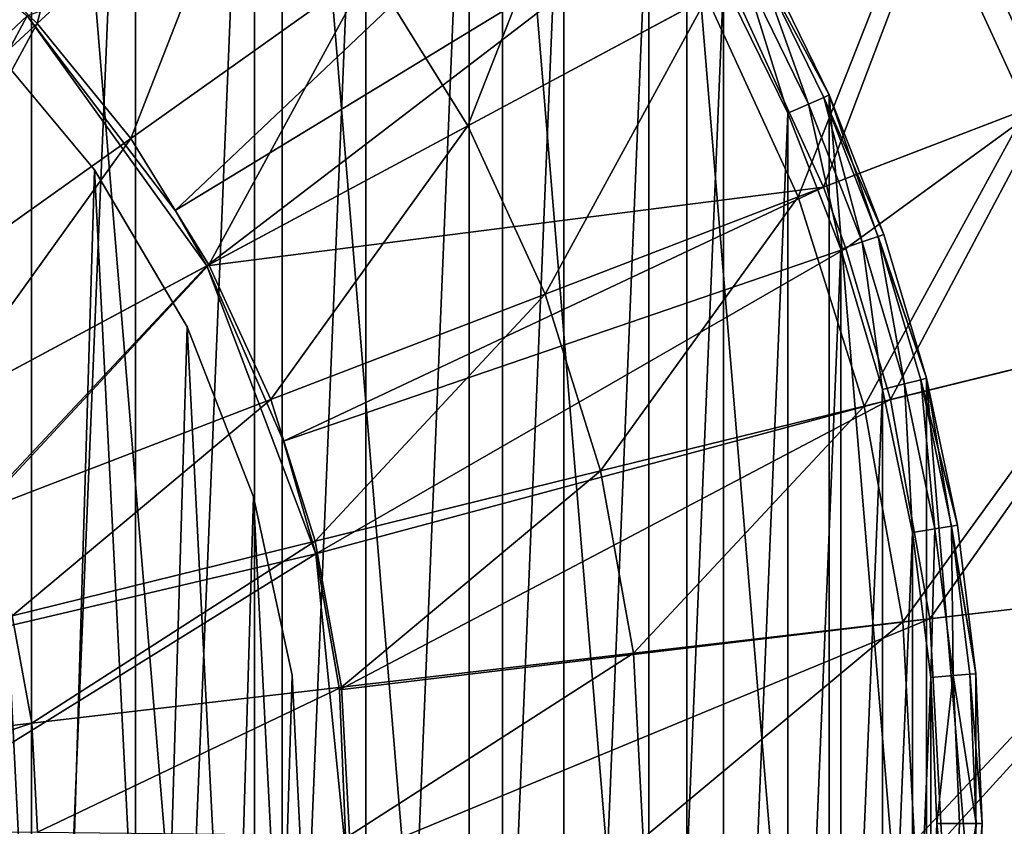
# Model space of a CAD drawing. Header units: millimetres. Extents: x 22 to 142, y -60 to 60.
# Tile 251 of 256: x 101 to 123, y 0 to 18. Entities that reach past the tile are written whole.
import ezdxf

# ---------------------------------------------------------------- set-up
doc = ezdxf.new("R2010")
doc.units = ezdxf.units.MM
doc.header["$LTSCALE"] = 25.4
doc.layers.get('0').update_dxf_attribs({"true_color": 0xff5454})

# ---------------------------------------------------------------- blocks, each defined once
blk = doc.blocks.new('GEOMETRIC-9696.STL#1')
at = {"color": 251, "true_color": 0x756e63}
mesh = blk.add_polyface(dxfattribs=at)
corners = [(43.293, -9.819, 1332.633), (42.205, 3.303, 1332.633), (42.205, -3.303, 1332.633), (43.293, 9.819, 1332.633), (45.438, -16.068, 1332.633), (45.438, 16.068, 1332.633), (48.582, -21.878, 1332.633), (48.582, 21.878, 1332.633), (52.64, -27.091, 1332.633), (52.64, 27.091, 1332.633), (57.5, -31.566, 1332.633), (57.5, 31.566, 1332.633), (63.031, -35.179, 1332.633), (63.031, 35.179, 1332.633), (69.081, -37.833, 1332.633), (69.081, 37.833, 1332.633), (75.485, -39.454, 1332.633), (75.485, 39.454, 1332.633), (82.069, -40, 1332.633), (82.069, 40, 1332.633), (88.652, -39.454, 1332.633), (88.652, 39.454, 1332.633), (95.057, -37.833, 1332.633), (95.057, 37.833, 1332.633), (101.106, -35.179, 1332.633), (101.106, 35.179, 1332.633), (106.637, -31.566, 1332.633), (106.637, 31.566, 1332.633), (111.498, -27.091, 1332.633), (111.498, 27.091, 1332.633), (115.555, -21.878, 1332.633), (115.555, 21.878, 1332.633), (118.7, -16.068, 1332.633), (118.7, 16.068, 1332.633), (120.845, -9.819, 1332.633), (120.845, 9.819, 1332.633), (121.932, -3.303, 1332.633), (121.932, 3.303, 1332.633)]
mesh.append_faces([[corners[k] for k in face] for face in [(0, 1, 2), (35, 36, 37)]], dxfattribs={"vtx0": -1, "color": 251})
mesh.append_faces([[corners[k] for k in face] for face in [(1, 0, 3), (3, 4, 5), (5, 6, 7), (7, 8, 9), (9, 10, 11), (11, 12, 13), (13, 14, 15), (15, 16, 17), (17, 18, 19), (19, 20, 21), (21, 22, 23), (23, 24, 25), (25, 26, 27), (27, 28, 29), (29, 30, 31), (31, 32, 33), (33, 34, 35)]], dxfattribs={"vtx0": -1, "vtx1": -1, "color": 251})
mesh.append_faces([[corners[k] for k in face] for face in [(3, 0, 4), (5, 4, 6), (7, 6, 8), (9, 8, 10), (11, 10, 12), (13, 12, 14), (15, 14, 16), (17, 16, 18), (19, 18, 20), (21, 20, 22), (23, 22, 24), (25, 24, 26), (27, 26, 28), (29, 28, 30), (31, 30, 32), (33, 32, 34), (35, 34, 36)]], dxfattribs={"vtx0": -1, "vtx2": -1, "color": 251})
mesh = blk.add_polyface(dxfattribs=at)
corners = [(43.202, 3.221, 1302.633), (43.202, -3.221, 1302.633), (43.069, 0, 1302.633), (43.6, 6.419, 1302.633), (43.6, -6.419, 1302.633), (44.262, 9.574, 1302.633), (44.262, -9.574, 1302.633), (45.182, 12.663, 1302.633), (45.182, -12.663, 1302.633), (46.353, 15.666, 1302.633), (46.353, -15.666, 1302.633), (47.769, 18.562, 1302.633), (47.769, -18.562, 1302.633), (49.419, 21.331, 1302.633), (49.419, -21.331, 1302.633), (51.292, 23.954, 1302.633), (51.292, -23.954, 1302.633), (53.375, 26.414, 1302.633), (53.375, -26.414, 1302.633), (55.655, 28.693, 1302.633), (55.655, -28.693, 1302.633), (58.114, 30.776, 1302.633), (58.114, -30.776, 1302.633), (60.738, 32.649, 1302.633), (60.738, -32.649, 1302.633), (63.507, 34.299, 1302.633), (63.507, -34.299, 1302.633), (66.402, 35.715, 1302.633), (66.402, -35.715, 1302.633), (69.405, 36.887, 1302.633), (69.405, -36.887, 1302.633), (72.495, 37.807, 1302.633), (72.495, -37.807, 1302.633), (75.649, 38.468, 1302.633), (75.649, -38.468, 1302.633), (78.848, 38.867, 1302.633), (78.848, -38.867, 1302.633), (82.069, 39, 1302.633), (82.069, -39, 1302.633), (85.289, 38.867, 1302.633), (85.289, -38.867, 1302.633), (88.488, 38.468, 1302.633), (88.488, -38.468, 1302.633), (91.643, 37.807, 1302.633), (91.643, -37.807, 1302.633), (94.732, 36.887, 1302.633), (94.732, -36.887, 1302.633), (97.735, 35.715, 1302.633), (97.735, -35.715, 1302.633), (100.631, 34.299, 1302.633), (100.631, -34.299, 1302.633), (103.4, 32.649, 1302.633), (103.4, -32.649, 1302.633), (106.023, 30.776, 1302.633), (106.023, -30.776, 1302.633), (108.483, 28.693, 1302.633), (108.483, -28.693, 1302.633), (110.762, 26.414, 1302.633), (110.762, -26.414, 1302.633), (112.845, 23.954, 1302.633), (112.845, -23.954, 1302.633), (114.718, 21.331, 1302.633), (114.718, -21.331, 1302.633), (116.368, 18.562, 1302.633), (116.368, -18.562, 1302.633), (117.784, 15.666, 1302.633), (117.784, -15.666, 1302.633), (118.955, 12.663, 1302.633), (118.955, -12.663, 1302.633), (119.875, 9.574, 1302.633), (119.875, -9.574, 1302.633), (120.537, 6.419, 1302.633), (120.537, -6.419, 1302.633), (120.935, 3.221, 1302.633), (120.935, -3.221, 1302.633), (121.069, 0, 1302.633)]
mesh.append_faces([[corners[k] for k in face] for face in [(0, 1, 2), (74, 73, 75)]], dxfattribs={"vtx0": -1, "color": 251})
mesh.append_faces([[corners[k] for k in face] for face in [(1, 3, 4), (4, 5, 6), (6, 7, 8), (8, 9, 10), (10, 11, 12), (12, 13, 14), (14, 15, 16), (16, 17, 18), (18, 19, 20), (20, 21, 22), (22, 23, 24), (24, 25, 26), (26, 27, 28), (28, 29, 30), (30, 31, 32), (32, 33, 34), (34, 35, 36), (36, 37, 38), (38, 39, 40), (40, 41, 42), (42, 43, 44), (44, 45, 46), (46, 47, 48), (48, 49, 50), (50, 51, 52), (52, 53, 54), (54, 55, 56), (56, 57, 58), (58, 59, 60), (60, 61, 62), (62, 63, 64), (64, 65, 66), (66, 67, 68), (68, 69, 70), (70, 71, 72), (72, 73, 74)]], dxfattribs={"vtx0": -1, "vtx1": -1, "color": 251})
mesh.append_faces([[corners[k] for k in face] for face in [(1, 0, 3), (4, 3, 5), (6, 5, 7), (8, 7, 9), (10, 9, 11), (12, 11, 13), (14, 13, 15), (16, 15, 17), (18, 17, 19), (20, 19, 21), (22, 21, 23), (24, 23, 25), (26, 25, 27), (28, 27, 29), (30, 29, 31), (32, 31, 33), (34, 33, 35), (36, 35, 37), (38, 37, 39), (40, 39, 41), (42, 41, 43), (44, 43, 45), (46, 45, 47), (48, 47, 49), (50, 49, 51), (52, 51, 53), (54, 53, 55), (56, 55, 57), (58, 57, 59), (60, 59, 61), (62, 61, 63), (64, 63, 65), (66, 65, 67), (68, 67, 69), (70, 69, 71), (72, 71, 73)]], dxfattribs={"vtx0": -1, "vtx2": -1, "color": 251})
at = {"color": 7, "true_color": 0xffffff}
mesh = blk.add_polyface(dxfattribs=at)
corners = [(57.627, -5.253, 24.448), (57.221, 2.757, 24.448), (57.101, -1.265, 24.448), (57.985, 6.707, 24.448), (58.786, -9.106, 24.448), (59.373, 10.483, 24.448), (60.548, -12.723, 24.448), (61.348, 13.988, 24.448), (62.868, -16.01, 24.448), (63.861, 17.131, 24.448), (65.685, -18.883, 24.448), (66.844, 19.83, 24.448), (68.926, -21.267, 24.448), (70.222, 22.015, 24.448), (72.508, -23.1, 24.448), (73.907, 23.63, 24.448), (76.337, -24.334, 24.448), (77.804, 24.633, 24.448), (80.315, -24.938, 24.448), (81.81, 24.999, 24.448), (84.338, -24.897, 24.448), (85.824, 24.716, 24.448), (88.302, -24.21, 24.448), (89.74, 23.794, 24.448), (92.105, -22.897, 24.448), (93.457, 22.255, 24.448), (95.648, -20.991, 24.448), (96.88, 20.14, 24.448), (98.839, -18.54, 24.448), (99.919, 17.503, 24.448), (101.596, -15.61, 24.448), (102.495, 14.413, 24.448), (103.847, -12.276, 24.448), (104.543, 10.95, 24.448), (105.534, -8.623, 24.448), (106.008, 7.203, 24.448), (106.614, -4.747, 24.448), (106.854, 3.27, 24.448), (107.057, -0.748, 24.448)]
mesh.append_faces([[corners[k] for k in face] for face in [(0, 1, 2), (37, 36, 38)]], dxfattribs={"vtx0": -1, "color": 7})
mesh.append_faces([[corners[k] for k in face] for face in [(1, 0, 3), (3, 4, 5), (5, 6, 7), (7, 8, 9), (9, 10, 11), (11, 12, 13), (13, 14, 15), (15, 16, 17), (17, 18, 19), (19, 20, 21), (21, 22, 23), (23, 24, 25), (25, 26, 27), (27, 28, 29), (29, 30, 31), (31, 32, 33), (33, 34, 35), (35, 36, 37)]], dxfattribs={"vtx0": -1, "vtx1": -1, "color": 7})
mesh.append_faces([[corners[k] for k in face] for face in [(3, 0, 4), (5, 4, 6), (7, 6, 8), (9, 8, 10), (11, 10, 12), (13, 12, 14), (15, 14, 16), (17, 16, 18), (19, 18, 20), (21, 20, 22), (23, 22, 24), (25, 24, 26), (27, 26, 28), (29, 28, 30), (31, 30, 32), (33, 32, 34), (35, 34, 36)]], dxfattribs={"vtx0": -1, "vtx2": -1, "color": 7})
mesh = blk.add_polyface(dxfattribs=at)
corners = [(57.221, 2.757, 21.748), (57.627, -5.253, 21.748), (57.101, -1.265, 21.748), (57.985, 6.707, 21.748), (58.786, -9.106, 21.748), (59.373, 10.483, 21.748), (60.548, -12.723, 21.748), (61.348, 13.988, 21.748), (62.868, -16.01, 21.748), (63.861, 17.131, 21.748), (65.685, -18.883, 21.748), (66.844, 19.83, 21.748), (68.926, -21.267, 21.748), (70.222, 22.015, 21.748), (72.508, -23.1, 21.748), (73.907, 23.63, 21.748), (76.337, -24.334, 21.748), (77.804, 24.633, 21.748), (80.315, -24.938, 21.748), (81.81, 24.999, 21.748), (84.338, -24.897, 21.748), (85.824, 24.716, 21.748), (88.302, -24.21, 21.748), (89.74, 23.794, 21.748), (92.105, -22.897, 21.748), (93.457, 22.255, 21.748), (95.648, -20.991, 21.748), (96.88, 20.14, 21.748), (98.839, -18.54, 21.748), (99.919, 17.503, 21.748), (101.596, -15.61, 21.748), (102.495, 14.413, 21.748), (103.847, -12.276, 21.748), (104.543, 10.95, 21.748), (105.534, -8.623, 21.748), (106.008, 7.203, 21.748), (106.614, -4.747, 21.748), (106.854, 3.27, 21.748), (107.057, -0.748, 21.748)]
mesh.append_faces([[corners[k] for k in face] for face in [(0, 1, 2), (36, 37, 38)]], dxfattribs={"vtx0": -1, "color": 7})
mesh.append_faces([[corners[k] for k in face] for face in [(1, 3, 4), (4, 5, 6), (6, 7, 8), (8, 9, 10), (10, 11, 12), (12, 13, 14), (14, 15, 16), (16, 17, 18), (18, 19, 20), (20, 21, 22), (22, 23, 24), (24, 25, 26), (26, 27, 28), (28, 29, 30), (30, 31, 32), (32, 33, 34), (34, 35, 36)]], dxfattribs={"vtx0": -1, "vtx1": -1, "color": 7})
mesh.append_faces([[corners[k] for k in face] for face in [(1, 0, 3), (4, 3, 5), (6, 5, 7), (8, 7, 9), (10, 9, 11), (12, 11, 13), (14, 13, 15), (16, 15, 17), (18, 17, 19), (20, 19, 21), (22, 21, 23), (24, 23, 25), (26, 25, 27), (28, 27, 29), (30, 29, 31), (32, 31, 33), (34, 33, 35), (36, 35, 37)]], dxfattribs={"vtx0": -1, "vtx2": -1, "color": 7})
at = {"color": 8, "true_color": 0x7c807a}
mesh = blk.add_polyface(dxfattribs=at)
corners = [(101.237, 17.644, 112.743), (103.054, 24.859, 109.109), (98.874, 19.907, 112.743), (106.004, 22.033, 109.109)]
mesh.append_faces([[corners[k] for k in face] for face in [(0, 1, 2), (1, 0, 3)]], dxfattribs={"vtx0": -1, "color": 8})
mesh = blk.add_polyface(dxfattribs=at)
corners = [(121.219, 21.018, 18.377), (127.877, 17.611, 24.177), (123.544, 15.945, 18.377), (125.308, 23.214, 24.177)]
mesh.append_faces([[corners[k] for k in face] for face in [(0, 1, 2), (1, 0, 3)]], dxfattribs={"vtx0": -1, "color": 8})
mesh = blk.add_polyface(dxfattribs=at)
corners = [(127.451, 17.448, 93.851), (120.75, 20.767, 99.59), (123.048, 15.755, 99.59), (124.907, 22.998, 93.851)]
mesh.append_faces([[corners[k] for k in face] for face in [(0, 1, 2), (1, 0, 3)]], dxfattribs={"vtx0": -1, "color": 8})
mesh = blk.add_polyface(dxfattribs=at)
corners = [(113.938, 22.673, 13.194), (104.277, 13.52, 22.038), (101.013, 17.808, 22.038)]
mesh.append_faces([[corners[k] for k in face] for face in [(0, 1, 2)]], dxfattribs={"color": 8})
mesh = blk.add_polyface(dxfattribs=at)
corners = [(115.476, 20.339, 13.194), (104.277, 13.52, 22.038), (113.938, 22.673, 13.194)]
mesh.append_faces([[corners[k] for k in face] for face in [(0, 1, 2)]], dxfattribs={"color": 8})
mesh = blk.add_polyface(dxfattribs=at)
corners = [(110.731, 15.388, 109.109), (113.45, 22.326, 104.702), (108.577, 18.859, 109.109), (116.001, 18.217, 104.702)]
mesh.append_faces([[corners[k] for k in face] for face in [(0, 1, 2), (1, 0, 3)]], dxfattribs={"vtx0": -1, "color": 8})
mesh = blk.add_polyface(dxfattribs=at)
corners = [(95.758, 22.104, 93.133), (92.998, 10.274, 104.133), (89.966, 12.752, 104.133), (101.013, 17.808, 93.133)]
mesh.append_faces([[corners[k] for k in face] for face in [(0, 1, 2), (1, 0, 3)]], dxfattribs={"vtx0": -1, "color": 8})
mesh = blk.add_polyface(dxfattribs=at)
corners = [(103.297, 15.103, 112.743), (106.004, 22.033, 109.109), (101.237, 17.644, 112.743), (108.577, 18.859, 109.109)]
mesh.append_faces([[corners[k] for k in face] for face in [(0, 1, 2), (1, 0, 3)]], dxfattribs={"vtx0": -1, "color": 8})
at = {"color": 251, "true_color": 0x756e63}
mesh = blk.add_polyface(dxfattribs=at)
corners = [(115.555, 21.878, 1332.633), (118.7, 16.068, 1332.633), (117.248, 19.038, 1303.633)]
mesh.append_faces([[corners[k] for k in face] for face in [(0, 1, 2)]], dxfattribs={"color": 251})
at = {"color": 8, "true_color": 0x7c807a}
mesh = blk.add_polyface(dxfattribs=at)
corners = [(121.219, 21.018, 18.377), (118.575, 14.035, 13.194), (116.528, 18.5, 13.194), (123.544, 15.945, 18.377)]
mesh.append_faces([[corners[k] for k in face] for face in [(0, 1, 2), (1, 0, 3)]], dxfattribs={"vtx0": -1, "color": 8})
mesh = blk.add_polyface(dxfattribs=at)
corners = [(118.017, 13.82, 104.702), (120.75, 20.767, 99.59), (116.001, 18.217, 104.702), (123.048, 15.755, 99.59)]
mesh.append_faces([[corners[k] for k in face] for face in [(0, 1, 2), (1, 0, 3)]], dxfattribs={"vtx0": -1, "color": 8})
mesh = blk.add_polyface(dxfattribs=at)
corners = [(115.476, 20.339, 13.194), (104.976, 12.298, 22.038), (104.277, 13.52, 22.038), (116.528, 18.5, 13.194)]
mesh.append_faces([[corners[k] for k in face] for face in [(0, 1, 2), (1, 0, 3)]], dxfattribs={"vtx0": -1, "color": 8})
mesh = blk.add_polyface(dxfattribs=at)
corners = [(96.175, 12.985, 115.549), (98.874, 19.907, 112.743), (94.437, 14.651, 115.549), (101.237, 17.644, 112.743)]
mesh.append_faces([[corners[k] for k in face] for face in [(0, 1, 2), (1, 0, 3)]], dxfattribs={"vtx0": -1, "color": 8})
at = {"color": 251, "true_color": 0x756e63}
mesh = blk.add_polyface(dxfattribs=at)
corners = [(117.13, 18.974, 1303.133), (118.242, 15.867, 1302.767), (116.808, 18.8, 1302.767), (118.577, 16.014, 1303.133)]
mesh.append_faces([[corners[k] for k in face] for face in [(0, 1, 2), (1, 0, 3)]], dxfattribs={"vtx0": -1, "color": 251})
mesh = blk.add_polyface(dxfattribs=at)
corners = [(117.13, 18.974, 1303.133), (118.7, 16.068, 1303.633), (118.577, 16.014, 1303.133), (117.248, 19.038, 1303.633)]
mesh.append_faces([[corners[k] for k in face] for face in [(0, 1, 2), (1, 0, 3)]], dxfattribs={"vtx0": -1, "color": 251})
mesh = blk.add_polyface(dxfattribs=at)
corners = [(117.248, 19.038, 1303.633), (118.7, 16.068, 1332.633), (118.7, 16.068, 1303.633)]
mesh.append_faces([[corners[k] for k in face] for face in [(0, 1, 2)]], dxfattribs={"color": 251})
at = {"color": 8, "true_color": 0x7c807a}
mesh = blk.add_polyface(dxfattribs=at)
corners = [(105.022, 12.323, 112.743), (108.577, 18.859, 109.109), (103.297, 15.103, 112.743), (110.731, 15.388, 109.109)]
mesh.append_faces([[corners[k] for k in face] for face in [(0, 1, 2), (1, 0, 3)]], dxfattribs={"vtx0": -1, "color": 8})
at = {"color": 251, "true_color": 0x756e63}
mesh = blk.add_polyface(dxfattribs=at)
corners = [(116.808, 18.8, 1302.767), (117.784, 15.666, 1302.633), (116.368, 18.562, 1302.633), (118.242, 15.867, 1302.767)]
mesh.append_faces([[corners[k] for k in face] for face in [(0, 1, 2), (1, 0, 3)]], dxfattribs={"vtx0": -1, "color": 251})
at = {"color": 8, "true_color": 0x7c807a}
mesh = blk.add_polyface(dxfattribs=at)
corners = [(118.575, 14.035, 13.194), (104.976, 12.298, 22.038), (116.528, 18.5, 13.194)]
mesh.append_faces([[corners[k] for k in face] for face in [(0, 1, 2)]], dxfattribs={"color": 8})
mesh = blk.add_polyface(dxfattribs=at)
corners = [(112.434, 11.674, 109.109), (116.001, 18.217, 104.702), (110.731, 15.388, 109.109), (118.017, 13.82, 104.702)]
mesh.append_faces([[corners[k] for k in face] for face in [(0, 1, 2), (1, 0, 3)]], dxfattribs={"vtx0": -1, "color": 8})
mesh = blk.add_polyface(dxfattribs=at)
corners = [(101.013, 17.808, 93.133), (95.284, 7.095, 104.133), (92.998, 10.274, 104.133), (104.976, 12.298, 93.133)]
mesh.append_faces([[corners[k] for k in face] for face in [(0, 1, 2), (1, 0, 3)]], dxfattribs={"vtx0": -1, "color": 8})
mesh = blk.add_polyface(dxfattribs=at)
corners = [(101.013, 17.808, 22.038), (104.277, 13.52, 22.038), (101.013, 17.808, 93.133)]
mesh.append_faces([[corners[k] for k in face] for face in [(0, 1, 2)]], dxfattribs={"color": 8})
mesh = blk.add_polyface(dxfattribs=at)
corners = [(101.013, 17.808, 93.133), (104.277, 13.52, 22.038), (104.976, 12.298, 93.133)]
mesh.append_faces([[corners[k] for k in face] for face in [(0, 1, 2)]], dxfattribs={"color": 8})
mesh = blk.add_polyface(dxfattribs=at)
corners = [(97.691, 11.115, 115.549), (101.237, 17.644, 112.743), (96.175, 12.985, 115.549), (103.297, 15.103, 112.743)]
mesh.append_faces([[corners[k] for k in face] for face in [(0, 1, 2), (1, 0, 3)]], dxfattribs={"vtx0": -1, "color": 8})
at = {"color": 7, "true_color": 0xffffff}
mesh = blk.add_polyface(dxfattribs=at)
corners = [(99.919, 17.503, 21.748), (102.495, 14.413, 24.448), (102.495, 14.413, 21.748), (99.919, 17.503, 24.448)]
mesh.append_faces([[corners[k] for k in face] for face in [(0, 1, 2), (1, 0, 3)]], dxfattribs={"vtx0": -1, "color": 7})
at = {"color": 251, "true_color": 0x756e63}
mesh = blk.add_polyface(dxfattribs=at)
corners = [(118.577, 16.014, 1303.133), (119.901, 12.988, 1303.633), (119.775, 12.944, 1303.133), (118.7, 16.068, 1303.633)]
mesh.append_faces([[corners[k] for k in face] for face in [(0, 1, 2), (1, 0, 3)]], dxfattribs={"vtx0": -1, "color": 251})
mesh = blk.add_polyface(dxfattribs=at)
corners = [(118.7, 16.068, 1332.633), (120.845, 9.819, 1332.633), (119.901, 12.988, 1303.633)]
mesh.append_faces([[corners[k] for k in face] for face in [(0, 1, 2)]], dxfattribs={"color": 251})
mesh = blk.add_polyface(dxfattribs=at)
corners = [(118.7, 16.068, 1332.633), (119.901, 12.988, 1303.633), (118.7, 16.068, 1303.633)]
mesh.append_faces([[corners[k] for k in face] for face in [(0, 1, 2)]], dxfattribs={"color": 251})
mesh = blk.add_polyface(dxfattribs=at)
corners = [(118.242, 15.867, 1302.767), (118.955, 12.663, 1302.633), (117.784, 15.666, 1302.633), (119.428, 12.826, 1302.767)]
mesh.append_faces([[corners[k] for k in face] for face in [(0, 1, 2), (1, 0, 3)]], dxfattribs={"vtx0": -1, "color": 251})
mesh = blk.add_polyface(dxfattribs=at)
corners = [(118.577, 16.014, 1303.133), (119.428, 12.826, 1302.767), (118.242, 15.867, 1302.767), (119.775, 12.944, 1303.133)]
mesh.append_faces([[corners[k] for k in face] for face in [(0, 1, 2), (1, 0, 3)]], dxfattribs={"vtx0": -1, "color": 251})
at = {"color": 8, "true_color": 0x7c807a}
mesh = blk.add_polyface(dxfattribs=at)
corners = [(123.544, 15.945, 18.377), (119.067, 12.681, 13.194), (118.575, 14.035, 13.194)]
mesh.append_faces([[corners[k] for k in face] for face in [(0, 1, 2)]], dxfattribs={"color": 8})
mesh = blk.add_polyface(dxfattribs=at)
corners = [(123.544, 15.945, 18.377), (120.047, 9.349, 13.194), (119.067, 12.681, 13.194)]
mesh.append_faces([[corners[k] for k in face] for face in [(0, 1, 2)]], dxfattribs={"color": 8})
mesh = blk.add_polyface(dxfattribs=at)
corners = [(125.216, 10.621, 18.377), (120.047, 9.349, 13.194), (123.544, 15.945, 18.377)]
mesh.append_faces([[corners[k] for k in face] for face in [(0, 1, 2)]], dxfattribs={"color": 8})
mesh = blk.add_polyface(dxfattribs=at)
corners = [(119.465, 9.206, 104.702), (123.048, 15.755, 99.59), (118.017, 13.82, 104.702), (124.7, 10.494, 99.59)]
mesh.append_faces([[corners[k] for k in face] for face in [(0, 1, 2), (1, 0, 3)]], dxfattribs={"vtx0": -1, "color": 8})
mesh = blk.add_polyface(dxfattribs=at)
corners = [(106.386, 9.349, 112.743), (110.731, 15.388, 109.109), (105.022, 12.323, 112.743), (112.434, 11.674, 109.109)]
mesh.append_faces([[corners[k] for k in face] for face in [(0, 1, 2), (1, 0, 3)]], dxfattribs={"vtx0": -1, "color": 8})
mesh = blk.add_polyface(dxfattribs=at)
corners = [(98.961, 9.069, 115.549), (103.297, 15.103, 112.743), (97.691, 11.115, 115.549), (105.022, 12.323, 112.743)]
mesh.append_faces([[corners[k] for k in face] for face in [(0, 1, 2), (1, 0, 3)]], dxfattribs={"vtx0": -1, "color": 8})
at = {"color": 7, "true_color": 0xffffff}
mesh = blk.add_polyface(dxfattribs=at)
corners = [(102.495, 14.413, 21.748), (104.543, 10.95, 24.448), (104.543, 10.95, 21.748), (102.495, 14.413, 24.448)]
mesh.append_faces([[corners[k] for k in face] for face in [(0, 1, 2), (1, 0, 3)]], dxfattribs={"vtx0": -1, "color": 7})
at = {"color": 8, "true_color": 0x7c807a}
mesh = blk.add_polyface(dxfattribs=at)
corners = [(118.575, 14.035, 13.194), (106.664, 8.43, 22.038), (104.976, 12.298, 22.038)]
mesh.append_faces([[corners[k] for k in face] for face in [(0, 1, 2)]], dxfattribs={"color": 8})
mesh = blk.add_polyface(dxfattribs=at)
corners = [(119.067, 12.681, 13.194), (106.664, 8.43, 22.038), (118.575, 14.035, 13.194)]
mesh.append_faces([[corners[k] for k in face] for face in [(0, 1, 2)]], dxfattribs={"color": 8})
mesh = blk.add_polyface(dxfattribs=at)
corners = [(113.658, 7.776, 109.109), (118.017, 13.82, 104.702), (112.434, 11.674, 109.109), (119.465, 9.206, 104.702)]
mesh.append_faces([[corners[k] for k in face] for face in [(0, 1, 2), (1, 0, 3)]], dxfattribs={"vtx0": -1, "color": 8})
mesh = blk.add_polyface(dxfattribs=at)
corners = [(104.277, 13.52, 22.038), (104.976, 12.298, 22.038), (104.976, 12.298, 93.133)]
mesh.append_faces([[corners[k] for k in face] for face in [(0, 1, 2)]], dxfattribs={"color": 8})
at = {"color": 251, "true_color": 0x756e63}
mesh = blk.add_polyface(dxfattribs=at)
corners = [(119.428, 12.826, 1302.767), (119.875, 9.574, 1302.633), (118.955, 12.663, 1302.633), (120.36, 9.697, 1302.767)]
mesh.append_faces([[corners[k] for k in face] for face in [(0, 1, 2), (1, 0, 3)]], dxfattribs={"vtx0": -1, "color": 251})
mesh = blk.add_polyface(dxfattribs=at)
corners = [(119.775, 12.944, 1303.133), (120.36, 9.697, 1302.767), (119.428, 12.826, 1302.767), (120.715, 9.787, 1303.133)]
mesh.append_faces([[corners[k] for k in face] for face in [(0, 1, 2), (1, 0, 3)]], dxfattribs={"vtx0": -1, "color": 251})
mesh = blk.add_polyface(dxfattribs=at)
corners = [(119.775, 12.944, 1303.133), (120.845, 9.819, 1303.633), (120.715, 9.787, 1303.133), (119.901, 12.988, 1303.633)]
mesh.append_faces([[corners[k] for k in face] for face in [(0, 1, 2), (1, 0, 3)]], dxfattribs={"vtx0": -1, "color": 251})
mesh = blk.add_polyface(dxfattribs=at)
corners = [(119.901, 12.988, 1303.633), (120.845, 9.819, 1332.633), (120.845, 9.819, 1303.633)]
mesh.append_faces([[corners[k] for k in face] for face in [(0, 1, 2)]], dxfattribs={"color": 251})
at = {"color": 8, "true_color": 0x7c807a}
mesh = blk.add_polyface(dxfattribs=at)
corners = [(119.067, 12.681, 13.194), (107.379, 5.95, 22.038), (106.664, 8.43, 22.038)]
mesh.append_faces([[corners[k] for k in face] for face in [(0, 1, 2)]], dxfattribs={"color": 8})
mesh = blk.add_polyface(dxfattribs=at)
corners = [(120.047, 9.349, 13.194), (107.379, 5.95, 22.038), (119.067, 12.681, 13.194)]
mesh.append_faces([[corners[k] for k in face] for face in [(0, 1, 2)]], dxfattribs={"color": 8})
mesh = blk.add_polyface(dxfattribs=at)
corners = [(104.976, 12.298, 93.133), (96.671, 3.433, 104.133), (95.284, 7.095, 104.133), (107.379, 5.95, 93.133)]
mesh.append_faces([[corners[k] for k in face] for face in [(0, 1, 2), (1, 0, 3)]], dxfattribs={"vtx0": -1, "color": 8})
mesh = blk.add_polyface(dxfattribs=at)
corners = [(99.965, 6.88, 115.549), (105.022, 12.323, 112.743), (98.961, 9.069, 115.549), (106.386, 9.349, 112.743)]
mesh.append_faces([[corners[k] for k in face] for face in [(0, 1, 2), (1, 0, 3)]], dxfattribs={"vtx0": -1, "color": 8})
mesh = blk.add_polyface(dxfattribs=at)
corners = [(104.976, 12.298, 22.038), (106.664, 8.43, 22.038), (104.976, 12.298, 93.133)]
mesh.append_faces([[corners[k] for k in face] for face in [(0, 1, 2)]], dxfattribs={"color": 8})
mesh = blk.add_polyface(dxfattribs=at)
corners = [(104.976, 12.298, 93.133), (106.664, 8.43, 22.038), (107.379, 5.95, 93.133)]
mesh.append_faces([[corners[k] for k in face] for face in [(0, 1, 2)]], dxfattribs={"color": 8})
mesh = blk.add_polyface(dxfattribs=at)
corners = [(107.366, 6.227, 112.743), (112.434, 11.674, 109.109), (106.386, 9.349, 112.743), (113.658, 7.776, 109.109)]
mesh.append_faces([[corners[k] for k in face] for face in [(0, 1, 2), (1, 0, 3)]], dxfattribs={"vtx0": -1, "color": 8})
at = {"color": 7, "true_color": 0xffffff}
mesh = blk.add_polyface(dxfattribs=at)
corners = [(104.543, 10.95, 21.748), (106.008, 7.203, 24.448), (106.008, 7.203, 21.748), (104.543, 10.95, 24.448)]
mesh.append_faces([[corners[k] for k in face] for face in [(0, 1, 2), (1, 0, 3)]], dxfattribs={"vtx0": -1, "color": 7})
at = {"color": 8, "true_color": 0x7c807a}
mesh = blk.add_polyface(dxfattribs=at)
corners = [(120.324, 4.446, 104.702), (124.7, 10.494, 99.59), (119.465, 9.206, 104.702), (125.679, 5.069, 99.59)]
mesh.append_faces([[corners[k] for k in face] for face in [(0, 1, 2), (1, 0, 3)]], dxfattribs={"vtx0": -1, "color": 8})
mesh = blk.add_polyface(dxfattribs=at)
corners = [(125.216, 10.621, 18.377), (120.919, 4.515, 13.194), (120.047, 9.349, 13.194), (126.207, 5.13, 18.377)]
mesh.append_faces([[corners[k] for k in face] for face in [(0, 1, 2), (1, 0, 3)]], dxfattribs={"vtx0": -1, "color": 8})
at = {"color": 251, "true_color": 0x756e63}
mesh = blk.add_polyface(dxfattribs=at)
corners = [(120.715, 9.787, 1303.133), (121.03, 6.501, 1302.767), (120.36, 9.697, 1302.767), (121.391, 6.562, 1303.133)]
mesh.append_faces([[corners[k] for k in face] for face in [(0, 1, 2), (1, 0, 3)]], dxfattribs={"vtx0": -1, "color": 251})
mesh = blk.add_polyface(dxfattribs=at)
corners = [(120.715, 9.787, 1303.133), (121.523, 6.584, 1303.633), (121.391, 6.562, 1303.133), (120.845, 9.819, 1303.633)]
mesh.append_faces([[corners[k] for k in face] for face in [(0, 1, 2), (1, 0, 3)]], dxfattribs={"vtx0": -1, "color": 251})
mesh = blk.add_polyface(dxfattribs=at)
corners = [(120.845, 9.819, 1332.633), (121.932, 3.303, 1332.633), (121.523, 6.584, 1303.633)]
mesh.append_faces([[corners[k] for k in face] for face in [(0, 1, 2)]], dxfattribs={"color": 251})
mesh = blk.add_polyface(dxfattribs=at)
corners = [(120.845, 9.819, 1332.633), (121.523, 6.584, 1303.633), (120.845, 9.819, 1303.633)]
mesh.append_faces([[corners[k] for k in face] for face in [(0, 1, 2)]], dxfattribs={"color": 251})
mesh = blk.add_polyface(dxfattribs=at)
corners = [(120.36, 9.697, 1302.767), (120.537, 6.419, 1302.633), (119.875, 9.574, 1302.633), (121.03, 6.501, 1302.767)]
mesh.append_faces([[corners[k] for k in face] for face in [(0, 1, 2), (1, 0, 3)]], dxfattribs={"vtx0": -1, "color": 251})
at = {"color": 8, "true_color": 0x7c807a}
mesh = blk.add_polyface(dxfattribs=at)
corners = [(100.686, 4.583, 115.549), (106.386, 9.349, 112.743), (99.965, 6.88, 115.549), (107.366, 6.227, 112.743)]
mesh.append_faces([[corners[k] for k in face] for face in [(0, 1, 2), (1, 0, 3)]], dxfattribs={"vtx0": -1, "color": 8})
mesh = blk.add_polyface(dxfattribs=at)
corners = [(120.047, 9.349, 13.194), (107.901, 2.946, 22.038), (107.379, 5.95, 22.038)]
mesh.append_faces([[corners[k] for k in face] for face in [(0, 1, 2)]], dxfattribs={"color": 8})
mesh = blk.add_polyface(dxfattribs=at)
corners = [(120.919, 4.515, 13.194), (107.901, 2.946, 22.038), (120.047, 9.349, 13.194)]
mesh.append_faces([[corners[k] for k in face] for face in [(0, 1, 2)]], dxfattribs={"color": 8})
mesh = blk.add_polyface(dxfattribs=at)
corners = [(114.383, 3.756, 109.109), (119.465, 9.206, 104.702), (113.658, 7.776, 109.109), (120.324, 4.446, 104.702)]
mesh.append_faces([[corners[k] for k in face] for face in [(0, 1, 2), (1, 0, 3)]], dxfattribs={"vtx0": -1, "color": 8})
mesh = blk.add_polyface(dxfattribs=at)
corners = [(106.664, 8.43, 22.038), (107.379, 5.95, 22.038), (107.379, 5.95, 93.133)]
mesh.append_faces([[corners[k] for k in face] for face in [(0, 1, 2)]], dxfattribs={"color": 8})
mesh = blk.add_polyface(dxfattribs=at)
corners = [(107.947, 3.008, 112.743), (113.658, 7.776, 109.109), (107.366, 6.227, 112.743), (114.383, 3.756, 109.109)]
mesh.append_faces([[corners[k] for k in face] for face in [(0, 1, 2), (1, 0, 3)]], dxfattribs={"vtx0": -1, "color": 8})
at = {"color": 7, "true_color": 0xffffff}
mesh = blk.add_polyface(dxfattribs=at)
corners = [(106.008, 7.203, 21.748), (106.854, 3.27, 24.448), (106.854, 3.27, 21.748), (106.008, 7.203, 24.448)]
mesh.append_faces([[corners[k] for k in face] for face in [(0, 1, 2), (1, 0, 3)]], dxfattribs={"vtx0": -1, "color": 7})
at = {"color": 251, "true_color": 0x756e63}
mesh = blk.add_polyface(dxfattribs=at)
corners = [(121.391, 6.562, 1303.133), (121.434, 3.262, 1302.767), (121.03, 6.501, 1302.767), (121.798, 3.292, 1303.133)]
mesh.append_faces([[corners[k] for k in face] for face in [(0, 1, 2), (1, 0, 3)]], dxfattribs={"vtx0": -1, "color": 251})
mesh = blk.add_polyface(dxfattribs=at)
corners = [(121.391, 6.562, 1303.133), (121.932, 3.303, 1303.633), (121.798, 3.292, 1303.133), (121.523, 6.584, 1303.633)]
mesh.append_faces([[corners[k] for k in face] for face in [(0, 1, 2), (1, 0, 3)]], dxfattribs={"vtx0": -1, "color": 251})
mesh = blk.add_polyface(dxfattribs=at)
corners = [(121.523, 6.584, 1303.633), (121.932, 3.303, 1332.633), (121.932, 3.303, 1303.633)]
mesh.append_faces([[corners[k] for k in face] for face in [(0, 1, 2)]], dxfattribs={"color": 251})
mesh = blk.add_polyface(dxfattribs=at)
corners = [(121.03, 6.501, 1302.767), (120.935, 3.221, 1302.633), (120.537, 6.419, 1302.633), (121.434, 3.262, 1302.767)]
mesh.append_faces([[corners[k] for k in face] for face in [(0, 1, 2), (1, 0, 3)]], dxfattribs={"vtx0": -1, "color": 251})
at = {"color": 8, "true_color": 0x7c807a}
mesh = blk.add_polyface(dxfattribs=at)
corners = [(101.114, 2.213, 115.549), (107.366, 6.227, 112.743), (100.686, 4.583, 115.549), (107.947, 3.008, 112.743)]
mesh.append_faces([[corners[k] for k in face] for face in [(0, 1, 2), (1, 0, 3)]], dxfattribs={"vtx0": -1, "color": 8})
mesh = blk.add_polyface(dxfattribs=at)
corners = [(97.061, -0.463, 104.133), (107.379, 5.95, 93.133), (108.056, -0.803, 93.133), (96.671, 3.433, 104.133)]
mesh.append_faces([[corners[k] for k in face] for face in [(0, 1, 2), (1, 0, 3)]], dxfattribs={"vtx0": -1, "color": 8})
mesh = blk.add_polyface(dxfattribs=at)
corners = [(107.379, 5.95, 22.038), (107.901, 2.946, 22.038), (107.379, 5.95, 93.133)]
mesh.append_faces([[corners[k] for k in face] for face in [(0, 1, 2)]], dxfattribs={"color": 8})
mesh = blk.add_polyface(dxfattribs=at)
corners = [(107.379, 5.95, 93.133), (107.901, 2.946, 22.038), (108.056, -0.803, 93.133)]
mesh.append_faces([[corners[k] for k in face] for face in [(0, 1, 2)]], dxfattribs={"color": 8})
mesh = blk.add_polyface(dxfattribs=at)
corners = [(120.58, -0.384, 104.702), (125.679, 5.069, 99.59), (120.324, 4.446, 104.702), (125.97, -0.437, 99.59)]
mesh.append_faces([[corners[k] for k in face] for face in [(0, 1, 2), (1, 0, 3)]], dxfattribs={"vtx0": -1, "color": 8})
mesh = blk.add_polyface(dxfattribs=at)
corners = [(126.207, 5.13, 18.377), (121.178, -0.389, 13.194), (120.919, 4.515, 13.194), (126.501, -0.442, 18.377)]
mesh.append_faces([[corners[k] for k in face] for face in [(0, 1, 2), (1, 0, 3)]], dxfattribs={"vtx0": -1, "color": 8})
mesh = blk.add_polyface(dxfattribs=at)
corners = [(93.988, 1.385, 117.482), (100.686, 4.583, 115.549), (93.721, 2.868, 117.482), (101.114, 2.213, 115.549)]
mesh.append_faces([[corners[k] for k in face] for face in [(0, 1, 2), (1, 0, 3)]], dxfattribs={"vtx0": -1, "color": 8})
mesh = blk.add_polyface(dxfattribs=at)
corners = [(120.919, 4.515, 13.194), (108.056, -0.803, 22.038), (107.901, 2.946, 22.038)]
mesh.append_faces([[corners[k] for k in face] for face in [(0, 1, 2)]], dxfattribs={"color": 8})
mesh = blk.add_polyface(dxfattribs=at)
corners = [(121.178, -0.389, 13.194), (108.056, -0.803, 22.038), (120.919, 4.515, 13.194)]
mesh.append_faces([[corners[k] for k in face] for face in [(0, 1, 2)]], dxfattribs={"color": 8})
mesh = blk.add_polyface(dxfattribs=at)
corners = [(114.599, -0.324, 109.109), (120.324, 4.446, 104.702), (114.383, 3.756, 109.109), (120.58, -0.384, 104.702)]
mesh.append_faces([[corners[k] for k in face] for face in [(0, 1, 2), (1, 0, 3)]], dxfattribs={"vtx0": -1, "color": 8})
mesh = blk.add_polyface(dxfattribs=at)
corners = [(108.12, -0.259, 112.743), (114.383, 3.756, 109.109), (107.947, 3.008, 112.743), (114.599, -0.324, 109.109)]
mesh.append_faces([[corners[k] for k in face] for face in [(0, 1, 2), (1, 0, 3)]], dxfattribs={"vtx0": -1, "color": 8})
at = {"color": 7, "true_color": 0xffffff}
mesh = blk.add_polyface(dxfattribs=at)
corners = [(106.854, 3.27, 21.748), (107.057, -0.748, 24.448), (107.057, -0.748, 21.748), (106.854, 3.27, 24.448)]
mesh.append_faces([[corners[k] for k in face] for face in [(0, 1, 2), (1, 0, 3)]], dxfattribs={"vtx0": -1, "color": 7})
at = {"color": 251, "true_color": 0x756e63}
mesh = blk.add_polyface(dxfattribs=at)
corners = [(121.434, 3.262, 1302.767), (121.069, 0, 1302.633), (120.935, 3.221, 1302.633), (121.569, 0, 1302.767)]
mesh.append_faces([[corners[k] for k in face] for face in [(0, 1, 2), (1, 0, 3)]], dxfattribs={"vtx0": -1, "color": 251})
mesh = blk.add_polyface(dxfattribs=at)
corners = [(121.434, 3.262, 1302.767), (121.935, 0, 1303.133), (121.569, 0, 1302.767), (121.798, 3.292, 1303.133)]
mesh.append_faces([[corners[k] for k in face] for face in [(0, 1, 2), (1, 0, 3)]], dxfattribs={"vtx0": -1, "color": 251})
mesh = blk.add_polyface(dxfattribs=at)
corners = [(121.798, 3.292, 1303.133), (122.069, 0, 1303.633), (121.935, 0, 1303.133), (121.932, 3.303, 1303.633)]
mesh.append_faces([[corners[k] for k in face] for face in [(0, 1, 2), (1, 0, 3)]], dxfattribs={"vtx0": -1, "color": 251})
mesh = blk.add_polyface(dxfattribs=at)
corners = [(121.932, 3.303, 1332.633), (121.932, -3.303, 1332.633), (122.069, 0, 1303.633)]
mesh.append_faces([[corners[k] for k in face] for face in [(0, 1, 2)]], dxfattribs={"color": 251})
mesh = blk.add_polyface(dxfattribs=at)
corners = [(121.932, 3.303, 1332.633), (122.069, 0, 1303.633), (121.932, 3.303, 1303.633)]
mesh.append_faces([[corners[k] for k in face] for face in [(0, 1, 2)]], dxfattribs={"color": 251})
at = {"color": 8, "true_color": 0x7c807a}
mesh = blk.add_polyface(dxfattribs=at)
corners = [(101.241, -0.191, 115.549), (107.947, 3.008, 112.743), (101.114, 2.213, 115.549), (108.12, -0.259, 112.743)]
mesh.append_faces([[corners[k] for k in face] for face in [(0, 1, 2), (1, 0, 3)]], dxfattribs={"vtx0": -1, "color": 8})
mesh = blk.add_polyface(dxfattribs=at)
corners = [(107.901, 2.946, 22.038), (108.056, -0.803, 22.038), (108.056, -0.803, 93.133)]
mesh.append_faces([[corners[k] for k in face] for face in [(0, 1, 2)]], dxfattribs={"color": 8})
mesh = blk.add_polyface(dxfattribs=at)
corners = [(94.068, -0.119, 117.482), (101.114, 2.213, 115.549), (93.988, 1.385, 117.482), (101.241, -0.191, 115.549)]
mesh.append_faces([[corners[k] for k in face] for face in [(0, 1, 2), (1, 0, 3)]], dxfattribs={"vtx0": -1, "color": 8})
at = {"color": 251, "true_color": 0x756e63}
mesh = blk.add_polyface(dxfattribs=at)
corners = [(121.069, 0, 1302.633), (121.434, -3.262, 1302.767), (120.935, -3.221, 1302.633), (121.569, 0, 1302.767)]
mesh.append_faces([[corners[k] for k in face] for face in [(0, 1, 2), (1, 0, 3)]], dxfattribs={"vtx0": -1, "color": 251})
mesh = blk.add_polyface(dxfattribs=at)
corners = [(121.434, -3.262, 1302.767), (121.935, 0, 1303.133), (121.798, -3.292, 1303.133), (121.569, 0, 1302.767)]
mesh.append_faces([[corners[k] for k in face] for face in [(0, 1, 2), (1, 0, 3)]], dxfattribs={"vtx0": -1, "color": 251})
mesh = blk.add_polyface(dxfattribs=at)
corners = [(121.798, -3.292, 1303.133), (122.069, 0, 1303.633), (121.932, -3.303, 1303.633), (121.935, 0, 1303.133)]
mesh.append_faces([[corners[k] for k in face] for face in [(0, 1, 2), (1, 0, 3)]], dxfattribs={"vtx0": -1, "color": 251})
mesh = blk.add_polyface(dxfattribs=at)
corners = [(122.069, 0, 1303.633), (121.932, -3.303, 1332.633), (121.932, -3.303, 1303.633)]
mesh.append_faces([[corners[k] for k in face] for face in [(0, 1, 2)]], dxfattribs={"color": 251})

msp = doc.modelspace()

# ---------------------------------------------------------------- block references
at = {"color": 0}
msp.add_blockref('GEOMETRIC-9696.STL#1', (0, 0), dxfattribs=at)

doc.saveas('drawing.dxf')
